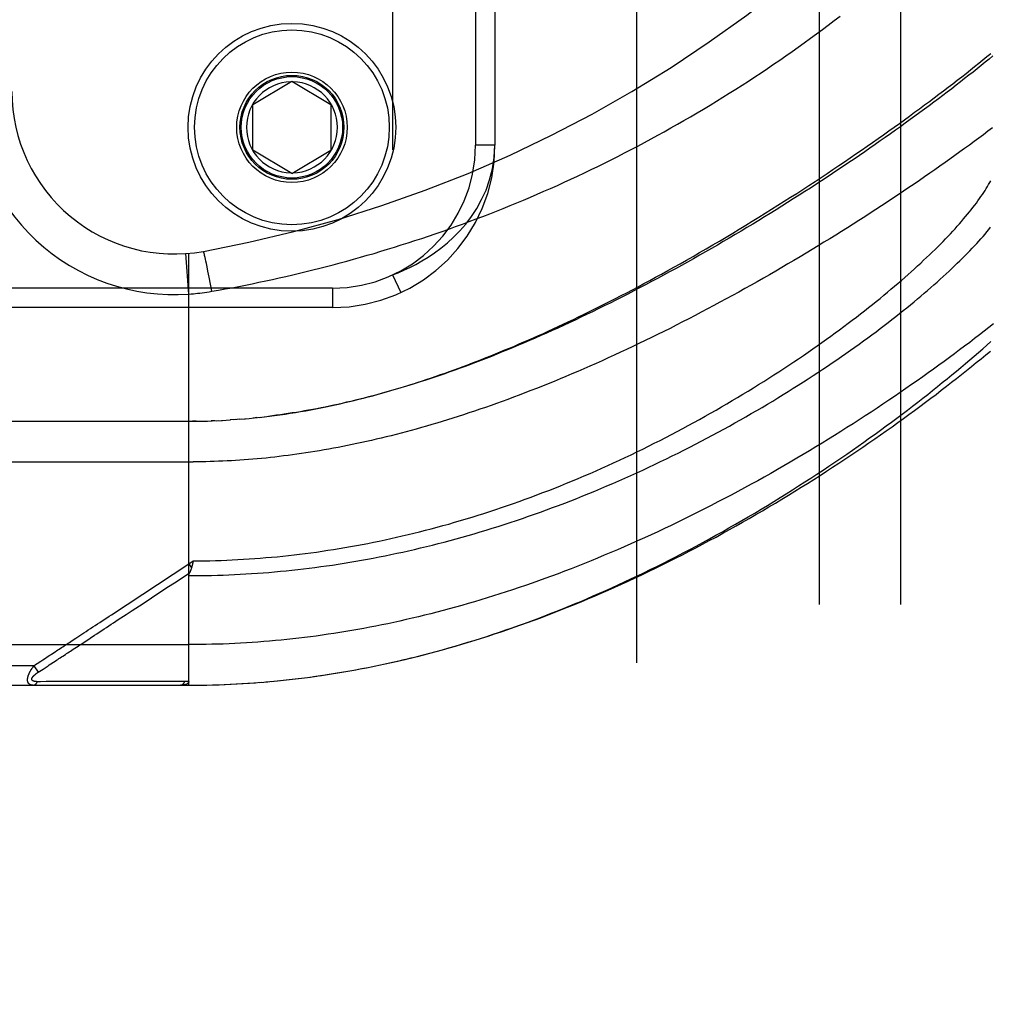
# Model space of a CAD drawing. Header units: inches. Extents: x 0 to 227, y 0 to 147.
# Tile 141 of 256: x 41.64 to 43.13, y 94.9 to 96.42. Entities that reach past the tile are written whole.
import ezdxf

# ---------------------------------------------------------------- set-up
doc = ezdxf.new("R2010")
doc.units = ezdxf.units.IN
doc.header["$LTSCALE"] = 12.466667
doc.header["$MEASUREMENT"] = 0
doc.linetypes.add('HIDDEN', pattern=[0.2, 0.1, -0.1])
for name, color, linetype in [('DEFAULT_2', 8, 'HIDDEN'), ('LEFTHAND_DOOR_ASSEMBLY', 7, 'CONTINUOUS'), ('SUBPANEL', 7, 'CONTINUOUS')]:
    doc.layers.add(name, color=color, linetype=linetype)

msp = doc.modelspace()

# ---------------------------------------------------------------- linework, layer by layer
at = {"layer": 'DEFAULT_2', "color": 8, "linetype": 'HIDDEN'}
msp.add_line((42.5892, 43.0654), (42.5892, 100.1694), dxfattribs=at)
at = {"layer": 'LEFTHAND_DOOR_ASSEMBLY', "color": 8, "linetype": 'HIDDEN'}
for p, q in [((42.2132, 97.462), (42.2132, 96.0228)), ((42.3407, 97.2624), (42.3407, 96.2224)), ((42.3707, 97.2624), (42.3707, 96.2224)), ((41.9982, 96.2849), (42.0582, 96.3209)), ((42.0582, 96.3209), (42.1182, 96.2849)), ((41.9982, 96.2149), (41.9982, 96.2849)), ((42.1182, 96.2849), (42.1182, 96.2149)), ((42.0582, 96.1788), (41.9982, 96.2149)), ((42.0582, 96.1788), (42.1182, 96.2149)), ((42.3707, 96.2224), (42.3407, 96.2224)), ((41.8994, 95.9932), (41.895, 96.0555)), ((41.8994, 95.3911), (41.8994, 96.0559)), ((41.9232, 96.0554), (41.923, 96.0561)), ((41.9234, 96.0546), (41.9232, 96.0554)), ((41.9236, 96.0537), (41.9234, 96.0546)), ((41.9238, 96.0527), (41.9236, 96.0537)), ((41.9242, 96.0512), (41.9238, 96.0527)), ((41.9246, 96.0494), (41.9242, 96.0512)), ((41.9251, 96.0469), (41.9246, 96.0494)), ((41.9257, 96.0441), (41.9251, 96.0469)), ((41.9265, 96.0402), (41.9257, 96.0441)), ((41.9276, 96.0351), (41.9265, 96.0402)), ((41.9289, 96.0286), (41.9276, 96.0351)), ((41.9307, 96.0195), (41.9289, 96.0286)), ((41.9327, 96.0087), (41.9307, 96.0195)), ((42.2132, 96.0228), (42.2258, 95.9956)), ((42.1207, 96.0024), (40.9644, 96.0024)), ((41.9348, 95.9975), (41.9327, 96.0087)), ((42.1207, 96.0024), (42.1207, 95.9724)), ((42.1207, 95.9724), (40.9944, 95.9724)), ((41.9779, 95.8005), (41.9689, 95.7999)), ((41.9806, 95.8008), (41.9747, 95.8003)), ((41.9779, 95.8005), (41.9865, 95.8013)), ((42.0042, 95.803), (41.9983, 95.8024)), ((42.0077, 95.8034), (42.0162, 95.8043)), ((41.0257, 95.7974), (41.8994, 95.7974)), ((41.911, 95.7975), (41.9052, 95.7974)), ((41.9137, 95.7975), (41.9225, 95.7977)), ((41.9209, 95.7976), (41.9283, 95.7978)), ((41.9398, 95.7982), (41.934, 95.798)), ((41.9426, 95.7983), (41.9514, 95.7988)), ((41.9497, 95.7987), (41.9572, 95.7991)), ((41.9568, 95.7991), (41.9638, 95.7995)), ((41.9708, 95.8), (41.963, 95.7995)), ((40.9957, 95.7349), (41.906, 95.7349)), ((41.7804, 95.4996), (41.8994, 95.5779)), ((41.8994, 95.5779), (41.9062, 95.5824)), ((41.8994, 95.5779), (41.9036, 95.5717)), ((41.9053, 95.5781), (41.905, 95.5769)), ((41.9055, 95.5794), (41.9053, 95.5781)), ((41.9062, 95.5824), (41.9055, 95.5794)), ((40.9957, 95.4536), (41.8994, 95.4536)), ((41.7347, 95.4551), (41.7475, 95.4635)), ((41.6611, 95.4211), (41.6637, 95.4228)), ((41.6637, 95.4228), (41.6661, 95.4244)), ((41.6661, 95.4244), (41.6685, 95.426)), ((41.6831, 95.4212), (41.6847, 95.4223)), ((41.6847, 95.4223), (41.6939, 95.4283)), ((41.6611, 95.4211), (40.9957, 95.4211)), ((41.6611, 95.4211), (41.6677, 95.4111)), ((41.6677, 95.4111), (41.6752, 95.416)), ((41.6752, 95.416), (41.6831, 95.4212)), ((42.0915, 95.4045), (42.1059, 95.4065)), ((42.1007, 95.4058), (42.1154, 95.408)), ((41.671, 95.3966), (41.6666, 95.3966)), ((41.6799, 95.3967), (41.671, 95.3966)), ((41.7117, 95.3967), (41.6799, 95.3967)), ((41.7168, 95.3967), (41.7117, 95.3967)), ((41.8808, 95.3968), (41.8694, 95.3968)), ((41.8934, 95.3968), (41.8808, 95.3968)), ((41.9176, 95.3913), (41.9274, 95.3914)), ((41.9267, 95.3914), (41.9367, 95.3916)), ((41.9358, 95.3916), (41.946, 95.3919)), ((41.9449, 95.3919), (41.9554, 95.3923)), ((41.954, 95.3922), (41.9647, 95.3927)), ((41.9631, 95.3926), (41.974, 95.3932)), ((41.9722, 95.3931), (41.9834, 95.3937)), ((41.9813, 95.3936), (41.9928, 95.3943)), ((41.9905, 95.3941), (42.0021, 95.395)), ((41.9996, 95.3948), (42.0115, 95.3957)), ((42.0087, 95.3955), (42.0209, 95.3965)), ((42.0179, 95.3962), (42.0303, 95.3973)), ((42.027, 95.397), (42.0397, 95.3982)), ((42.0362, 95.3979), (42.0491, 95.3992)), ((42.0454, 95.3988), (42.0585, 95.4003)), ((42.0546, 95.3998), (42.068, 95.4014)), ((42.0638, 95.4009), (42.0774, 95.4026)), ((42.073, 95.402), (42.0869, 95.4038)), ((42.0822, 95.4032), (42.0964, 95.4051)), ((41.0257, 95.3911), (41.8994, 95.3911)), ((41.8994, 95.3911), (41.9087, 95.3912)), ((41.9085, 95.3912), (41.918, 95.3913))]:
    msp.add_line(p, q, dxfattribs=at)
for points in [[(41.9348, 95.9975), (41.9452, 95.9993), (41.9556, 96.0012), (41.966, 96.0031), (41.9763, 96.0051), (41.9867, 96.0071), (41.997, 96.0092), (42.0074, 96.0114), (42.0178, 96.0136), (42.0282, 96.0158), (42.0386, 96.0181), (42.049, 96.0205), (42.0594, 96.0229), (42.0698, 96.0253), (42.0802, 96.0278), (42.0906, 96.0304), (42.101, 96.033), (42.1115, 96.0357), (42.1219, 96.0384), (42.1323, 96.0412), (42.1428, 96.044), (42.1532, 96.0469), (42.1637, 96.0499), (42.1741, 96.0529), (42.1846, 96.0559), (42.195, 96.0591), (42.2055, 96.0622), (42.216, 96.0655), (42.2264, 96.0688), (42.2369, 96.0721), (42.2474, 96.0755), (42.2579, 96.079), (42.2683, 96.0825), (42.2788, 96.0861), (42.2893, 96.0897), (42.2998, 96.0934), (42.3102, 96.0972), (42.3207, 96.101), (42.3312, 96.1049), (42.3416, 96.1088), (42.3521, 96.1128), (42.3626, 96.1168), (42.373, 96.121), (42.3835, 96.1251), (42.3939, 96.1294), (42.4043, 96.1336), (42.4148, 96.138), (42.4252, 96.1424), (42.4356, 96.1469), (42.446, 96.1514), (42.4564, 96.156), (42.4668, 96.1606), (42.4772, 96.1653), (42.4876, 96.1701), (42.4979, 96.1749), (42.5083, 96.1798), (42.5186, 96.1848), (42.5289, 96.1898), (42.5393, 96.1949), (42.5496, 96.2), (42.5598, 96.2052), (42.5701, 96.2105), (42.5804, 96.2158), (42.5906, 96.2211), (42.6008, 96.2266), (42.611, 96.2321), (42.6212, 96.2376), (42.6313, 96.2432), (42.6414, 96.2489), (42.6515, 96.2546), (42.6616, 96.2604), (42.6717, 96.2662), (42.6817, 96.2721), (42.6917, 96.278), (42.7017, 96.2841), (42.7116, 96.2901), (42.7215, 96.2962), (42.7314, 96.3024), (42.7412, 96.3086), (42.751, 96.3149), (42.7608, 96.3212), (42.7705, 96.3276), (42.7802, 96.334), (42.7899, 96.3404), (42.7995, 96.3469), (42.809, 96.3535), (42.8185, 96.3601), (42.828, 96.3667), (42.8374, 96.3734), (42.8468, 96.3801), (42.8561, 96.3869), (42.8654, 96.3937), (42.8746, 96.4005), (42.8837, 96.4074), (42.8928, 96.4143), (42.9018, 96.4212)], [(42.0156, 95.8043), (42.0236, 95.8052), (42.0316, 95.8063), (42.0396, 95.8074), (42.0477, 95.8085), (42.0557, 95.8097), (42.0636, 95.811), (42.0716, 95.8123), (42.0794, 95.8137), (42.0872, 95.8151), (42.095, 95.8166), (42.1026, 95.8181), (42.1102, 95.8196), (42.1176, 95.8212), (42.125, 95.8228), (42.1323, 95.8244), (42.1396, 95.8261), (42.1468, 95.8278), (42.154, 95.8295), (42.1612, 95.8313), (42.1683, 95.8331), (42.1754, 95.835), (42.1825, 95.8368), (42.1896, 95.8388), (42.1966, 95.8407), (42.2036, 95.8427), (42.2106, 95.8447), (42.2176, 95.8468), (42.2246, 95.8489), (42.2315, 95.851), (42.2385, 95.8531), (42.2454, 95.8553), (42.2524, 95.8576), (42.2593, 95.8598), (42.2662, 95.8621), (42.2731, 95.8644), (42.2801, 95.8668), (42.287, 95.8692), (42.294, 95.8717), (42.3009, 95.8741), (42.3079, 95.8767), (42.3149, 95.8792), (42.3219, 95.8818), (42.329, 95.8845), (42.336, 95.8872), (42.3431, 95.8899), (42.3502, 95.8927), (42.3573, 95.8955), (42.3644, 95.8983), (42.3716, 95.9012), (42.3788, 95.9042), (42.3861, 95.9072), (42.3933, 95.9102), (42.4006, 95.9133), (42.408, 95.9164), (42.4153, 95.9196), (42.4227, 95.9228), (42.4302, 95.9261), (42.4376, 95.9294), (42.4452, 95.9328), (42.4527, 95.9363), (42.4604, 95.9398), (42.468, 95.9433), (42.4758, 95.9469), (42.4836, 95.9506), (42.4914, 95.9543), (42.4993, 95.9581), (42.5072, 95.962), (42.5152, 95.9659), (42.5233, 95.9699), (42.5314, 95.9739), (42.5396, 95.978), (42.548, 95.9822), (42.5564, 95.9866), (42.5649, 95.9909), (42.5735, 95.9954), (42.5822, 96), (42.591, 96.0046), (42.5998, 96.0093), (42.6088, 96.0142), (42.6179, 96.0191), (42.6272, 96.0241), (42.6366, 96.0293), (42.6461, 96.0346), (42.6558, 96.04), (42.6656, 96.0456), (42.6755, 96.0512), (42.6856, 96.057), (42.6957, 96.0629), (42.7059, 96.0688), (42.7161, 96.0748), (42.7264, 96.0809), (42.7366, 96.087), (42.7467, 96.0931), (42.7568, 96.0992), (42.7668, 96.1053), (42.7768, 96.1115), (42.7867, 96.1176), (42.7965, 96.1237), (42.8063, 96.1299), (42.816, 96.136), (42.8256, 96.1422), (42.8352, 96.1483), (42.8446, 96.1544), (42.854, 96.1605), (42.8634, 96.1666), (42.8726, 96.1727), (42.8818, 96.1788), (42.8908, 96.1849), (42.8998, 96.1909), (42.9088, 96.197), (42.9176, 96.203), (42.9263, 96.2089), (42.935, 96.2149), (42.9436, 96.2208), (42.952, 96.2268), (42.9604, 96.2326), (42.9687, 96.2385), (42.9769, 96.2443), (42.9851, 96.2501), (42.9931, 96.2559), (43.001, 96.2616), (43.0089, 96.2673), (43.0166, 96.273), (43.0243, 96.2786), (43.0319, 96.2843), (43.0393, 96.2898), (43.0467, 96.2953), (43.054, 96.3008), (43.0612, 96.3063), (43.0683, 96.3117), (43.0753, 96.3171), (43.0822, 96.3224), (43.089, 96.3277), (43.0957, 96.333), (43.1024, 96.3382), (43.1089, 96.3434), (43.1153, 96.3485), (43.1217, 96.3536), (43.1279, 96.3587), (43.134, 96.3637)], [(43.1372, 96.3598), (43.1312, 96.3549), (43.1252, 96.35), (43.119, 96.3451), (43.1128, 96.3401), (43.1065, 96.335), (43.1001, 96.33), (43.0936, 96.3249), (43.0871, 96.3198), (43.0804, 96.3146), (43.0737, 96.3094), (43.0669, 96.3042), (43.06, 96.299), (43.0531, 96.2937), (43.046, 96.2885), (43.0389, 96.2832), (43.0317, 96.2778), (43.0245, 96.2725), (43.0171, 96.2671), (43.0097, 96.2617), (43.0022, 96.2563), (42.9946, 96.2508), (42.987, 96.2453), (42.9793, 96.2399), (42.9715, 96.2344), (42.9637, 96.2289), (42.9558, 96.2233), (42.9478, 96.2178), (42.9398, 96.2123), (42.9317, 96.2067), (42.9235, 96.2011), (42.9153, 96.1956), (42.907, 96.19), (42.8986, 96.1844), (42.8902, 96.1788), (42.8818, 96.1732), (42.8733, 96.1676), (42.8647, 96.162), (42.8561, 96.1565), (42.8474, 96.1509), (42.8387, 96.1453), (42.8299, 96.1397), (42.8211, 96.1342), (42.8123, 96.1286), (42.8034, 96.1231), (42.7945, 96.1175), (42.7856, 96.112), (42.7766, 96.1065), (42.7676, 96.1011), (42.7585, 96.0956), (42.7495, 96.0902), (42.7404, 96.0848), (42.7313, 96.0794), (42.7221, 96.074), (42.713, 96.0687), (42.7038, 96.0634), (42.6946, 96.0581), (42.6854, 96.0529), (42.6762, 96.0477), (42.667, 96.0425), (42.6578, 96.0374), (42.6486, 96.0323), (42.6394, 96.0273), (42.6302, 96.0223), (42.621, 96.0173), (42.6118, 96.0124), (42.6026, 96.0076), (42.5934, 96.0028), (42.5842, 95.998), (42.5751, 95.9933), (42.566, 95.9886), (42.5569, 95.984), (42.5478, 95.9794), (42.5387, 95.9749), (42.5297, 95.9705), (42.5207, 95.9661), (42.5117, 95.9618), (42.5028, 95.9575), (42.4939, 95.9533), (42.485, 95.9491), (42.4762, 95.945), (42.4674, 95.941), (42.4586, 95.937), (42.4499, 95.9331), (42.4412, 95.9293), (42.4326, 95.9255), (42.424, 95.9218), (42.4155, 95.9181), (42.407, 95.9145), (42.3985, 95.911), (42.3901, 95.9075), (42.3818, 95.9041), (42.3735, 95.9007), (42.3652, 95.8974), (42.357, 95.8942), (42.3489, 95.8911), (42.3408, 95.888), (42.3328, 95.8849), (42.3248, 95.882), (42.3169, 95.8791), (42.309, 95.8762), (42.3012, 95.8734), (42.2934, 95.8707), (42.2857, 95.868), (42.278, 95.8654), (42.2704, 95.8629), (42.2629, 95.8604), (42.2554, 95.858), (42.2479, 95.8556), (42.2405, 95.8533), (42.2332, 95.851), (42.2259, 95.8488), (42.2187, 95.8467), (42.2115, 95.8446), (42.2043, 95.8426), (42.1973, 95.8406), (42.1902, 95.8386), (42.1832, 95.8368), (42.1763, 95.8349), (42.1694, 95.8332), (42.1626, 95.8314), (42.1558, 95.8298), (42.149, 95.8281), (42.1423, 95.8266), (42.1356, 95.825), (42.129, 95.8235), (42.1225, 95.8221), (42.1159, 95.8207), (42.1094, 95.8194), (42.103, 95.8181), (42.0966, 95.8168), (42.0902, 95.8156), (42.0838, 95.8144), (42.0775, 95.8133), (42.0713, 95.8122), (42.065, 95.8112), (42.0588, 95.8102), (42.0526, 95.8092), (42.0465, 95.8083)], [(43.1363, 96.2491), (43.1294, 96.2439), (43.1224, 96.2386), (43.1153, 96.2333), (43.1081, 96.228), (43.1009, 96.2227), (43.0935, 96.2173), (43.0861, 96.212), (43.0786, 96.2066), (43.071, 96.2011), (43.0634, 96.1957), (43.0556, 96.1902), (43.0478, 96.1847), (43.0399, 96.1792), (43.032, 96.1737), (43.0239, 96.1682), (43.0158, 96.1626), (43.0076, 96.1571), (42.9993, 96.1515), (42.991, 96.1459), (42.9826, 96.1403), (42.9742, 96.1347), (42.9656, 96.1291), (42.957, 96.1234), (42.9484, 96.1178), (42.9397, 96.1122), (42.9309, 96.1066), (42.9221, 96.1009), (42.9132, 96.0953), (42.9042, 96.0897), (42.8952, 96.0841), (42.8862, 96.0785), (42.8771, 96.0729), (42.8679, 96.0673), (42.8587, 96.0617), (42.8495, 96.0561), (42.8403, 96.0506), (42.8309, 96.0451), (42.8216, 96.0396), (42.8122, 96.0341), (42.8028, 96.0286), (42.7934, 96.0231), (42.7839, 96.0177), (42.7744, 96.0123), (42.7649, 96.007), (42.7553, 96.0016), (42.7458, 95.9963), (42.7362, 95.991), (42.7266, 95.9858), (42.717, 95.9806), (42.7074, 95.9754), (42.6978, 95.9703), (42.6882, 95.9652), (42.6786, 95.9602), (42.6689, 95.9552), (42.6593, 95.9503), (42.6497, 95.9454), (42.6401, 95.9405), (42.6305, 95.9357), (42.6209, 95.931), (42.6114, 95.9263), (42.6018, 95.9216), (42.5923, 95.917), (42.5828, 95.9125), (42.5733, 95.908), (42.5638, 95.9036), (42.5544, 95.8992), (42.5449, 95.8949), (42.5356, 95.8907), (42.5262, 95.8865), (42.5169, 95.8824), (42.5076, 95.8783), (42.4983, 95.8743), (42.4891, 95.8704), (42.4799, 95.8665), (42.4708, 95.8627), (42.4617, 95.8589), (42.4527, 95.8552), (42.4436, 95.8516), (42.4347, 95.8481), (42.4258, 95.8446), (42.4169, 95.8411), (42.408, 95.8377), (42.3993, 95.8344), (42.3905, 95.8312), (42.3818, 95.828), (42.3732, 95.8249), (42.3646, 95.8218), (42.3561, 95.8188), (42.3476, 95.8159), (42.3391, 95.8131), (42.3307, 95.8102), (42.3224, 95.8075), (42.3141, 95.8048), (42.3058, 95.8022), (42.2977, 95.7996), (42.2895, 95.7971), (42.2814, 95.7947), (42.2734, 95.7923), (42.2654, 95.7899), (42.2574, 95.7877), (42.2495, 95.7854), (42.2417, 95.7833), (42.2339, 95.7812), (42.2261, 95.7791), (42.2184, 95.7771), (42.2107, 95.7752), (42.2031, 95.7733), (42.1955, 95.7715), (42.188, 95.7697), (42.1805, 95.7679), (42.1731, 95.7662), (42.1657, 95.7646), (42.1583, 95.763), (42.151, 95.7615), (42.1437, 95.76), (42.1364, 95.7586), (42.1292, 95.7572), (42.1221, 95.7558), (42.1149, 95.7545), (42.1078, 95.7533), (42.1008, 95.7521), (42.0937, 95.7509), (42.0867, 95.7498), (42.0798, 95.7487), (42.0728, 95.7477), (42.0659, 95.7467), (42.059, 95.7457), (42.0522, 95.7448)], [(42.2132, 96.0228), (42.2217, 96.0261), (42.2305, 96.0299), (42.2395, 96.0341), (42.2488, 96.0389), (42.2583, 96.0442), (42.268, 96.0502), (42.2778, 96.0568), (42.2876, 96.0641), (42.2974, 96.0721), (42.3071, 96.0809), (42.3165, 96.0906), (42.3257, 96.1011), (42.3344, 96.1126), (42.3427, 96.1251), (42.3502, 96.1386), (42.3569, 96.1532), (42.3625, 96.1689), (42.3669, 96.1858), (42.3697, 96.2036), (42.3707, 96.2224)], [(41.9062, 95.5824), (41.9148, 95.5825), (41.9234, 95.5826), (41.932, 95.5828), (41.9406, 95.583), (41.9492, 95.5833), (41.9578, 95.5836), (41.9664, 95.584), (41.975, 95.5845), (41.9836, 95.585), (41.9922, 95.5855), (42.0009, 95.5861), (42.0095, 95.5867), (42.0181, 95.5875), (42.0268, 95.5882), (42.0354, 95.589), (42.0441, 95.5899), (42.0527, 95.5908), (42.0614, 95.5918), (42.0701, 95.5928), (42.0787, 95.5939), (42.0874, 95.595), (42.0961, 95.5962), (42.1049, 95.5975), (42.1136, 95.5988), (42.1223, 95.6001), (42.1311, 95.6016), (42.1398, 95.603), (42.1486, 95.6045), (42.1574, 95.6061), (42.1662, 95.6078), (42.175, 95.6095), (42.1838, 95.6112), (42.1926, 95.613), (42.2015, 95.6149), (42.2103, 95.6168), (42.2192, 95.6188), (42.2281, 95.6209), (42.237, 95.623), (42.2459, 95.6251), (42.2548, 95.6273), (42.2637, 95.6296), (42.2727, 95.6319), (42.2816, 95.6343), (42.2906, 95.6368), (42.2996, 95.6393), (42.3086, 95.6419), (42.3176, 95.6445), (42.3266, 95.6472), (42.3356, 95.65), (42.3446, 95.6528), (42.3537, 95.6556), (42.3627, 95.6586), (42.3718, 95.6616), (42.3808, 95.6646), (42.3899, 95.6677), (42.399, 95.6709), (42.4081, 95.6741), (42.4172, 95.6774), (42.4263, 95.6807), (42.4353, 95.6841), (42.4444, 95.6876), (42.4535, 95.6911), (42.4626, 95.6947), (42.4717, 95.6983), (42.4808, 95.702), (42.4899, 95.7057), (42.499, 95.7095), (42.5081, 95.7134), (42.5171, 95.7173), (42.5262, 95.7212), (42.5352, 95.7253), (42.5443, 95.7293), (42.5533, 95.7334), (42.5623, 95.7376), (42.5713, 95.7418), (42.5802, 95.746), (42.5892, 95.7503), (42.5981, 95.7547), (42.607, 95.7591), (42.6158, 95.7635), (42.6247, 95.768), (42.6335, 95.7725), (42.6422, 95.777), (42.651, 95.7816), (42.6597, 95.7863), (42.6683, 95.7909), (42.6769, 95.7956), (42.6855, 95.8003), (42.6941, 95.8051), (42.7025, 95.8099), (42.711, 95.8147), (42.7194, 95.8195), (42.7277, 95.8243), (42.736, 95.8292), (42.7442, 95.8341), (42.7524, 95.839), (42.7605, 95.8439), (42.7685, 95.8489), (42.7765, 95.8538), (42.7844, 95.8588), (42.7923, 95.8638), (42.8001, 95.8688), (42.8078, 95.8738), (42.8154, 95.8787), (42.823, 95.8837), (42.8305, 95.8887), (42.8379, 95.8937), (42.8453, 95.8987), (42.8525, 95.9037), (42.8597, 95.9087), (42.8668, 95.9137), (42.8739, 95.9187), (42.8808, 95.9236), (42.8877, 95.9286), (42.8945, 95.9335), (42.9012, 95.9384), (42.9078, 95.9433), (42.9143, 95.9482), (42.9207, 95.9531), (42.9271, 95.9579), (42.9334, 95.9628), (42.9395, 95.9676), (42.9456, 95.9724), (42.9516, 95.9771), (42.9575, 95.9819), (42.9633, 95.9866), (42.969, 95.9913), (42.9747, 95.996), (42.9802, 96.0006), (42.9857, 96.0052), (42.991, 96.0098), (42.9963, 96.0143), (43.0015, 96.0188), (43.0065, 96.0233), (43.0115, 96.0277), (43.0164, 96.0321), (43.0212, 96.0365), (43.0259, 96.0409), (43.0305, 96.0452), (43.0351, 96.0494), (43.0395, 96.0537), (43.0438, 96.0579), (43.0481, 96.062), (43.0522, 96.0661), (43.0563, 96.0702), (43.0603, 96.0743), (43.0642, 96.0783), (43.068, 96.0822), (43.0717, 96.0862), (43.0753, 96.09), (43.0788, 96.0939), (43.0822, 96.0977), (43.0855, 96.1014), (43.0888, 96.1052), (43.092, 96.1088), (43.095, 96.1125), (43.098, 96.1161), (43.1009, 96.1196), (43.1037, 96.1231), (43.1064, 96.1266), (43.109, 96.13), (43.1116, 96.1334), (43.114, 96.1368), (43.1164, 96.1401), (43.1187, 96.1433), (43.1209, 96.1465), (43.123, 96.1497), (43.125, 96.1528), (43.1269, 96.1559), (43.1288, 96.159), (43.1305, 96.162), (43.1322, 96.1649), (43.1338, 96.1678)], [(41.8994, 95.5598), (41.9082, 95.5598), (41.917, 95.5599), (41.9258, 95.56), (41.9346, 95.5602), (41.9434, 95.5605), (41.9522, 95.5607), (41.961, 95.5611), (41.9698, 95.5615), (41.9786, 95.5619), (41.9874, 95.5624), (41.9962, 95.563), (42.0051, 95.5636), (42.0139, 95.5642), (42.0227, 95.5649), (42.0316, 95.5657), (42.0404, 95.5665), (42.0493, 95.5674), (42.0582, 95.5683), (42.0671, 95.5693), (42.0759, 95.5703), (42.0848, 95.5714), (42.0937, 95.5725), (42.1027, 95.5737), (42.1116, 95.5749), (42.1205, 95.5762), (42.1295, 95.5776), (42.1384, 95.579), (42.1474, 95.5805), (42.1564, 95.582), (42.1654, 95.5836), (42.1744, 95.5852), (42.1834, 95.5869), (42.1924, 95.5886), (42.2015, 95.5905), (42.2105, 95.5923), (42.2196, 95.5942), (42.2287, 95.5962), (42.2378, 95.5982), (42.2469, 95.6003), (42.256, 95.6025), (42.2652, 95.6047), (42.2743, 95.6069), (42.2835, 95.6093), (42.2926, 95.6116), (42.3018, 95.6141), (42.311, 95.6166), (42.3202, 95.6191), (42.3295, 95.6218), (42.3387, 95.6244), (42.3479, 95.6272), (42.3572, 95.63), (42.3664, 95.6328), (42.3757, 95.6357), (42.385, 95.6387), (42.3943, 95.6417), (42.4036, 95.6448), (42.4129, 95.6479), (42.4222, 95.6512), (42.4315, 95.6544), (42.4408, 95.6577), (42.4501, 95.6611), (42.4594, 95.6645), (42.4687, 95.668), (42.478, 95.6716), (42.4874, 95.6752), (42.4967, 95.6788), (42.506, 95.6825), (42.5152, 95.6863), (42.5245, 95.6901), (42.5338, 95.694), (42.5431, 95.6979), (42.5523, 95.7019), (42.5615, 95.7059), (42.5707, 95.71), (42.5799, 95.7141), (42.5891, 95.7182), (42.5982, 95.7224), (42.6073, 95.7267), (42.6164, 95.731), (42.6255, 95.7353), (42.6345, 95.7397), (42.6436, 95.7441), (42.6525, 95.7486), (42.6615, 95.753), (42.6704, 95.7576), (42.6792, 95.7621), (42.688, 95.7667), (42.6968, 95.7713), (42.7055, 95.776), (42.7142, 95.7807), (42.7229, 95.7854), (42.7315, 95.7901), (42.74, 95.7948), (42.7485, 95.7996), (42.7569, 95.8044), (42.7652, 95.8092), (42.7735, 95.8141), (42.7818, 95.8189), (42.79, 95.8237), (42.7981, 95.8286), (42.8061, 95.8335), (42.8141, 95.8384), (42.822, 95.8433), (42.8298, 95.8482), (42.8376, 95.853), (42.8453, 95.8579), (42.8529, 95.8628), (42.8604, 95.8677), (42.8678, 95.8726), (42.8752, 95.8775), (42.8825, 95.8824), (42.8897, 95.8873), (42.8969, 95.8921), (42.9039, 95.897), (42.9109, 95.9018), (42.9177, 95.9067), (42.9245, 95.9115), (42.9312, 95.9163), (42.9378, 95.9211), (42.9444, 95.9258), (42.9508, 95.9306), (42.9572, 95.9353), (42.9634, 95.94), (42.9696, 95.9447), (42.9757, 95.9494), (42.9817, 95.954), (42.9876, 95.9586), (42.9934, 95.9632), (42.9991, 95.9678), (43.0047, 95.9723), (43.0103, 95.9768), (43.0157, 95.9813), (43.0211, 95.9858), (43.0263, 95.9902), (43.0315, 95.9946), (43.0366, 95.9989), (43.0415, 96.0032), (43.0464, 96.0075), (43.0512, 96.0118), (43.0559, 96.016), (43.0605, 96.0202), (43.0651, 96.0243), (43.0695, 96.0284), (43.0738, 96.0325), (43.0781, 96.0365), (43.0822, 96.0406), (43.0863, 96.0445), (43.0902, 96.0484), (43.0941, 96.0523), (43.0979, 96.0562), (43.1016, 96.06), (43.1052, 96.0638), (43.1087, 96.0675), (43.1121, 96.0712), (43.1155, 96.0749), (43.1187, 96.0785), (43.1219, 96.0821), (43.125, 96.0856), (43.1279, 96.0891), (43.1308, 96.0926), (43.1336, 96.096)], [(41.923, 96.0561), (41.9229, 96.0564), (41.9228, 96.0567), (41.9228, 96.057), (41.9227, 96.0573), (41.9226, 96.0575), (41.9225, 96.0578), (41.9225, 96.058), (41.9224, 96.0582), (41.9224, 96.0583), (41.9223, 96.0585), (41.9223, 96.0586), (41.9222, 96.0587), (41.9222, 96.0588), (41.9221, 96.0589), (41.9221, 96.0589), (41.9221, 96.0589), (41.922, 96.0589)], [(41.8994, 95.9932), (41.903, 95.9935), (41.9065, 95.9937), (41.9098, 95.9941), (41.9131, 95.9944), (41.9165, 95.9948), (41.9201, 95.9952), (41.9237, 95.9957), (41.9274, 95.9963), (41.931, 95.9968), (41.9348, 95.9975)], [(43.1382, 95.9476), (43.131, 95.9419), (43.1237, 95.9362), (43.1163, 95.9305), (43.1089, 95.9247), (43.1013, 95.9189), (43.0936, 95.9131), (43.0859, 95.9073), (43.078, 95.9014), (43.0701, 95.8955), (43.062, 95.8896), (43.0539, 95.8837), (43.0457, 95.8777), (43.0374, 95.8718), (43.029, 95.8658), (43.0205, 95.8598), (43.0119, 95.8538), (43.0033, 95.8478), (42.9945, 95.8418), (42.9857, 95.8358), (42.9768, 95.8298), (42.9679, 95.8237), (42.9588, 95.8177), (42.9497, 95.8117), (42.9405, 95.8057), (42.9312, 95.7997), (42.9219, 95.7937), (42.9125, 95.7877), (42.903, 95.7817), (42.8935, 95.7757), (42.8839, 95.7698), (42.8743, 95.7639), (42.8646, 95.7579), (42.8548, 95.7521), (42.845, 95.7462), (42.8351, 95.7404), (42.8252, 95.7345), (42.8153, 95.7288), (42.8053, 95.723), (42.7953, 95.7173), (42.7852, 95.7116), (42.7751, 95.706), (42.765, 95.7004), (42.7548, 95.6949), (42.7446, 95.6894), (42.7344, 95.6839), (42.7242, 95.6785), (42.7139, 95.6732), (42.7037, 95.6678), (42.6934, 95.6626), (42.6831, 95.6574), (42.6728, 95.6523), (42.6625, 95.6472), (42.6522, 95.6421), (42.6418, 95.6372), (42.6315, 95.6323), (42.6212, 95.6274), (42.6109, 95.6227), (42.6006, 95.6179), (42.5903, 95.6133), (42.58, 95.6087), (42.5697, 95.6042), (42.5595, 95.5997), (42.5492, 95.5954), (42.539, 95.5911), (42.5287, 95.5868), (42.5185, 95.5826), (42.5084, 95.5785), (42.4982, 95.5745), (42.4881, 95.5705), (42.4779, 95.5666), (42.4678, 95.5628), (42.4578, 95.5591), (42.4477, 95.5554), (42.4377, 95.5518), (42.4277, 95.5482), (42.4177, 95.5448), (42.4078, 95.5414), (42.3979, 95.5381), (42.388, 95.5348), (42.3782, 95.5316), (42.3684, 95.5285), (42.3586, 95.5255), (42.3488, 95.5225), (42.3391, 95.5196), (42.3294, 95.5167), (42.3197, 95.514), (42.31, 95.5113), (42.3004, 95.5086), (42.2908, 95.5061), (42.2813, 95.5036), (42.2718, 95.5011), (42.2623, 95.4988), (42.2528, 95.4965), (42.2433, 95.4942), (42.2339, 95.4921), (42.2245, 95.49), (42.2152, 95.4879), (42.2058, 95.4859), (42.1965, 95.484), (42.1872, 95.4822), (42.178, 95.4804), (42.1688, 95.4786), (42.1595, 95.477), (42.1504, 95.4753), (42.1412, 95.4738), (42.132, 95.4723), (42.1229, 95.4709), (42.1138, 95.4695), (42.1047, 95.4682), (42.0957, 95.4669), (42.0866, 95.4658), (42.0776, 95.4646), (42.0686, 95.4635), (42.0596, 95.4625), (42.0506, 95.4615), (42.0416, 95.4606), (42.0327, 95.4598), (42.0237, 95.459), (42.0148, 95.4583), (42.0059, 95.4576), (41.997, 95.4569), (41.9881, 95.4564), (41.9792, 95.4558), (41.9703, 95.4554), (41.9615, 95.455)], [(42.11, 95.4071), (42.1193, 95.4086), (42.1286, 95.4101), (42.1379, 95.4117), (42.1473, 95.4133), (42.1566, 95.415), (42.166, 95.4167), (42.1754, 95.4186), (42.1848, 95.4205), (42.1943, 95.4224), (42.2038, 95.4245), (42.2132, 95.4266), (42.2228, 95.4287), (42.2323, 95.431), (42.2418, 95.4333), (42.2514, 95.4356), (42.261, 95.4381), (42.2706, 95.4406), (42.2803, 95.4432), (42.2899, 95.4458), (42.2996, 95.4486), (42.3094, 95.4514), (42.3191, 95.4542), (42.3289, 95.4572), (42.3387, 95.4602), (42.3485, 95.4633), (42.3582, 95.4664), (42.368, 95.4696), (42.3777, 95.4729), (42.3874, 95.4762), (42.3971, 95.4795), (42.4067, 95.4829), (42.4164, 95.4864), (42.426, 95.4899), (42.4355, 95.4935), (42.4451, 95.4971), (42.4547, 95.5008), (42.4643, 95.5046), (42.4738, 95.5084), (42.4834, 95.5123), (42.493, 95.5162), (42.5026, 95.5202), (42.5122, 95.5243), (42.5218, 95.5285), (42.5314, 95.5327), (42.5411, 95.5369), (42.5508, 95.5413), (42.5605, 95.5457), (42.5702, 95.5502), (42.58, 95.5548), (42.5899, 95.5595), (42.5998, 95.5642), (42.6098, 95.5691), (42.6198, 95.574), (42.6299, 95.5791), (42.64, 95.5842), (42.6501, 95.5894), (42.6603, 95.5947), (42.6704, 95.6), (42.6805, 95.6054), (42.6906, 95.6108), (42.7007, 95.6164), (42.7108, 95.6219), (42.7208, 95.6275), (42.7308, 95.6332), (42.7408, 95.6389), (42.7507, 95.6446), (42.7606, 95.6504), (42.7704, 95.6562), (42.7803, 95.6621), (42.79, 95.668), (42.7998, 95.6739), (42.8094, 95.6799), (42.8191, 95.6859), (42.8286, 95.6919), (42.8381, 95.6979), (42.8476, 95.704), (42.857, 95.7101), (42.8663, 95.7162), (42.8756, 95.7223), (42.8848, 95.7285), (42.8939, 95.7346), (42.903, 95.7408), (42.912, 95.747), (42.9209, 95.7531), (42.9297, 95.7593), (42.9384, 95.7655), (42.9471, 95.7717), (42.9557, 95.7778), (42.9642, 95.784), (42.9726, 95.7902), (42.981, 95.7963), (42.9892, 95.8024), (42.9974, 95.8086), (43.0054, 95.8147), (43.0134, 95.8208), (43.0213, 95.8268), (43.0291, 95.8329), (43.0367, 95.8389), (43.0443, 95.8449), (43.0518, 95.8509), (43.0592, 95.8569), (43.0665, 95.8628), (43.0738, 95.8687), (43.0809, 95.8746), (43.0879, 95.8804), (43.0948, 95.8862), (43.1016, 95.892), (43.1083, 95.8977), (43.1149, 95.9034), (43.1214, 95.909), (43.1278, 95.9147), (43.1341, 95.9203)], [(42.1154, 95.408), (42.1249, 95.4095), (42.1345, 95.411), (42.1441, 95.4127), (42.1537, 95.4144), (42.1633, 95.4162), (42.1729, 95.418), (42.1825, 95.42), (42.1922, 95.4219), (42.2019, 95.424), (42.2116, 95.4261), (42.2213, 95.4283), (42.2311, 95.4306), (42.2409, 95.4329), (42.2507, 95.4353), (42.2605, 95.4378), (42.2703, 95.4404), (42.2802, 95.443), (42.2901, 95.4457), (42.3, 95.4485), (42.31, 95.4513), (42.3199, 95.4543), (42.3299, 95.4573), (42.34, 95.4603), (42.35, 95.4635), (42.3601, 95.4667), (42.3701, 95.47), (42.3803, 95.4733), (42.3904, 95.4768), (42.4005, 95.4803), (42.4107, 95.4839), (42.4209, 95.4876), (42.4311, 95.4913), (42.4414, 95.4951), (42.4516, 95.499), (42.4619, 95.503), (42.4722, 95.507), (42.4825, 95.5111), (42.4929, 95.5153), (42.5032, 95.5196), (42.5136, 95.5239), (42.5239, 95.5284), (42.5343, 95.5328), (42.5447, 95.5374), (42.5551, 95.542), (42.5655, 95.5467), (42.5759, 95.5515), (42.5864, 95.5563), (42.5968, 95.5612), (42.6072, 95.5662), (42.6176, 95.5713), (42.628, 95.5764), (42.6384, 95.5815), (42.6488, 95.5868), (42.6592, 95.592), (42.6696, 95.5974), (42.68, 95.6028), (42.6903, 95.6083), (42.7006, 95.6138), (42.7109, 95.6193), (42.7212, 95.625), (42.7315, 95.6306), (42.7417, 95.6364), (42.7519, 95.6421), (42.7621, 95.6479), (42.7722, 95.6538), (42.7823, 95.6597), (42.7923, 95.6656), (42.8024, 95.6716), (42.8123, 95.6776), (42.8223, 95.6836), (42.8321, 95.6897), (42.842, 95.6958), (42.8517, 95.7019), (42.8614, 95.708), (42.8711, 95.7142), (42.8807, 95.7204), (42.8902, 95.7266), (42.8997, 95.7328), (42.9091, 95.739), (42.9185, 95.7453), (42.9278, 95.7515), (42.937, 95.7578), (42.9461, 95.764), (42.9552, 95.7703), (42.9641, 95.7766), (42.973, 95.7828), (42.9819, 95.7891), (42.9906, 95.7954), (42.9993, 95.8016), (43.0078, 95.8079), (43.0163, 95.8141), (43.0248, 95.8203), (43.0331, 95.8266), (43.0413, 95.8328), (43.0495, 95.8389), (43.0575, 95.8451), (43.0655, 95.8513), (43.0734, 95.8574), (43.0812, 95.8635), (43.0889, 95.8696), (43.0965, 95.8757), (43.1041, 95.8817), (43.1115, 95.8877), (43.1188, 95.8937), (43.1261, 95.8997), (43.1332, 95.9056)], [(41.9851, 95.8011), (41.9924, 95.8018), (41.9999, 95.8025), (42.0102, 95.8036)], [(42.0465, 95.8083), (42.0404, 95.8074), (42.0343, 95.8066), (42.0282, 95.8058), (42.0222, 95.805)], [(41.8994, 95.7974), (41.9066, 95.7974), (41.9167, 95.7975)], [(41.9282, 95.7978), (41.9354, 95.7981), (41.9456, 95.7985)], [(42.0522, 95.7448), (42.0453, 95.744), (42.0385, 95.7432), (42.0318, 95.7424), (42.025, 95.7416), (42.0183, 95.7409), (42.0115, 95.7403), (42.0049, 95.7397), (41.9982, 95.7391), (41.9915, 95.7385), (41.9849, 95.738), (41.9782, 95.7376), (41.9716, 95.7371), (41.965, 95.7367), (41.9584, 95.7364), (41.9519, 95.7361), (41.9453, 95.7358), (41.9387, 95.7356), (41.9322, 95.7354), (41.9256, 95.7352), (41.9191, 95.7351), (41.9125, 95.735), (41.906, 95.7349)], [(41.905, 95.5769), (41.9047, 95.5757), (41.9045, 95.5751), (41.9044, 95.5745), (41.9042, 95.574), (41.9041, 95.5734), (41.9039, 95.5728), (41.9037, 95.5722), (41.9036, 95.5717)], [(41.8643, 95.5403), (41.8814, 95.5515), (41.9007, 95.5642)], [(41.8994, 95.5598), (41.8995, 95.56), (41.8995, 95.5602), (41.8995, 95.5604), (41.8995, 95.5606), (41.8995, 95.5609), (41.8996, 95.5611), (41.8996, 95.5613), (41.8997, 95.5615), (41.8997, 95.5617), (41.8998, 95.5619), (41.8998, 95.5621), (41.8999, 95.5624), (41.9, 95.5626), (41.9001, 95.5628), (41.9001, 95.563), (41.9002, 95.5633), (41.9003, 95.5635), (41.9004, 95.5637), (41.9005, 95.5639), (41.9009, 95.5647)], [(41.9036, 95.5717), (41.9034, 95.5711), (41.9032, 95.5705), (41.903, 95.5699), (41.9028, 95.5694), (41.9026, 95.5688), (41.9024, 95.5683), (41.9022, 95.5677), (41.902, 95.5672), (41.9018, 95.5667), (41.9016, 95.5661), (41.9014, 95.5656), (41.9011, 95.5651), (41.9009, 95.5647)], [(41.829, 95.5171), (41.8419, 95.5256), (41.8643, 95.5403)], [(41.7475, 95.4635), (41.7544, 95.4681), (41.758, 95.4704), (41.7617, 95.4728), (41.7654, 95.4752), (41.769, 95.4777), (41.7727, 95.4801), (41.7764, 95.4825), (41.78, 95.4849), (41.7836, 95.4872), (41.7873, 95.4897), (41.791, 95.4921), (41.7949, 95.4947), (41.7989, 95.4973), (41.8032, 95.5001), (41.8077, 95.5031), (41.8125, 95.5062), (41.829, 95.5171)], [(41.7661, 95.4902), (41.7732, 95.4949), (41.7768, 95.4973), (41.7804, 95.4996)], [(41.718, 95.4586), (41.723, 95.4619), (41.7258, 95.4637), (41.7287, 95.4656), (41.7317, 95.4676), (41.7348, 95.4697), (41.738, 95.4718), (41.7413, 95.4739), (41.7447, 95.4762), (41.7482, 95.4784), (41.7517, 95.4808), (41.7553, 95.4831), (41.7589, 95.4855), (41.7625, 95.4878), (41.7661, 95.4902)], [(41.6999, 95.4467), (41.7038, 95.4493), (41.7057, 95.4505), (41.7076, 95.4518), (41.7096, 95.4531), (41.7116, 95.4544), (41.7136, 95.4557), (41.7158, 95.4571), (41.718, 95.4586)], [(41.7096, 95.4386), (41.7115, 95.4399), (41.7135, 95.4412), (41.7155, 95.4424), (41.7175, 95.4438), (41.7195, 95.4451), (41.7217, 95.4465), (41.7239, 95.448), (41.7264, 95.4496), (41.729, 95.4513), (41.7317, 95.4531), (41.7347, 95.4551)], [(41.9615, 95.455), (41.9526, 95.4546), (41.9437, 95.4543), (41.9349, 95.4541), (41.926, 95.4539), (41.9172, 95.4538), (41.9083, 95.4537), (41.8994, 95.4536)], [(41.681, 95.4343), (41.6847, 95.4367), (41.6866, 95.4379), (41.6884, 95.4391)], [(41.6884, 95.4391), (41.6922, 95.4416), (41.6941, 95.4429), (41.6961, 95.4442), (41.698, 95.4454), (41.6999, 95.4467)], [(41.6939, 95.4283), (41.6958, 95.4295), (41.6977, 95.4308), (41.6997, 95.4321), (41.7017, 95.4334), (41.7036, 95.4347), (41.7056, 95.436), (41.7096, 95.4386)], [(41.6685, 95.426), (41.6708, 95.4275), (41.672, 95.4283)], [(41.672, 95.4283), (41.6747, 95.4301), (41.6761, 95.431)], [(41.6761, 95.431), (41.6793, 95.4331), (41.681, 95.4343)], [(41.6599, 95.3911), (41.6595, 95.3911), (41.6591, 95.3912), (41.6587, 95.3912), (41.6583, 95.3912), (41.6579, 95.3913), (41.6576, 95.3914), (41.6572, 95.3914), (41.6569, 95.3915), (41.6566, 95.3916), (41.6563, 95.3917), (41.656, 95.3918), (41.6558, 95.3919), (41.6555, 95.392), (41.6553, 95.3921), (41.655, 95.3922), (41.6548, 95.3923), (41.6546, 95.3925), (41.6544, 95.3926), (41.6542, 95.3927), (41.654, 95.3929), (41.6538, 95.393), (41.6536, 95.3932), (41.6535, 95.3933), (41.6533, 95.3935), (41.6532, 95.3937), (41.653, 95.3938), (41.6529, 95.394), (41.6527, 95.3942), (41.6526, 95.3944), (41.6525, 95.3945), (41.6524, 95.3947), (41.6523, 95.3949), (41.6522, 95.3951), (41.6521, 95.3953), (41.652, 95.3955), (41.6519, 95.3957), (41.6518, 95.3959), (41.6517, 95.3961), (41.6517, 95.3963), (41.6516, 95.3965), (41.6516, 95.3968), (41.6515, 95.397), (41.6515, 95.3972), (41.6514, 95.3974), (41.6514, 95.3977), (41.6513, 95.3979), (41.6513, 95.3982), (41.6513, 95.3984), (41.6513, 95.3987), (41.6513, 95.3989), (41.6513, 95.3992), (41.6512, 95.3994), (41.6513, 95.3997), (41.6513, 95.4), (41.6513, 95.4003), (41.6513, 95.4005), (41.6513, 95.4008), (41.6514, 95.4011), (41.6514, 95.4014), (41.6514, 95.4017), (41.6515, 95.402), (41.6515, 95.4023), (41.6516, 95.4026), (41.6517, 95.4029), (41.6517, 95.4032), (41.6518, 95.4036), (41.6519, 95.4039), (41.652, 95.4042), (41.6521, 95.4046), (41.6522, 95.4049), (41.6523, 95.4053), (41.6524, 95.4056), (41.6525, 95.406), (41.6526, 95.4063), (41.6528, 95.4067), (41.6529, 95.4071), (41.6531, 95.4075), (41.6532, 95.4078), (41.6534, 95.4082), (41.6536, 95.4086), (41.6537, 95.409), (41.6539, 95.4095), (41.6541, 95.4099), (41.6543, 95.4103), (41.6545, 95.4107), (41.6548, 95.4112), (41.655, 95.4116), (41.6552, 95.4121), (41.6555, 95.4126), (41.6558, 95.4131), (41.656, 95.4135), (41.6563, 95.4141), (41.6566, 95.4146), (41.657, 95.4151), (41.6573, 95.4156), (41.6577, 95.4162), (41.658, 95.4168), (41.6584, 95.4173), (41.6588, 95.418), (41.6593, 95.4186), (41.6597, 95.4192), (41.6602, 95.4198), (41.6606, 95.4205), (41.6611, 95.4211)], [(41.6666, 95.3966), (41.6661, 95.3966), (41.6657, 95.3966), (41.6653, 95.3966), (41.6649, 95.3967), (41.6645, 95.3967), (41.6642, 95.3967), (41.6639, 95.3967), (41.6635, 95.3968), (41.6632, 95.3968), (41.6629, 95.3969), (41.6626, 95.3969), (41.6624, 95.3969), (41.6621, 95.397), (41.6619, 95.397), (41.6616, 95.3971), (41.6614, 95.3972), (41.6612, 95.3972), (41.661, 95.3973), (41.6608, 95.3974), (41.6606, 95.3974), (41.6604, 95.3975), (41.6602, 95.3976), (41.6601, 95.3976), (41.6599, 95.3977), (41.6598, 95.3978), (41.6596, 95.3979), (41.6595, 95.3979), (41.6593, 95.398), (41.6592, 95.3981), (41.6591, 95.3982), (41.659, 95.3983), (41.6589, 95.3984), (41.6588, 95.3985), (41.6587, 95.3985), (41.6586, 95.3986), (41.6585, 95.3987), (41.6584, 95.3988), (41.6583, 95.3989), (41.6583, 95.399), (41.6582, 95.3991), (41.6581, 95.3992), (41.6581, 95.3993), (41.658, 95.3995), (41.658, 95.3996), (41.658, 95.3997), (41.6579, 95.3998), (41.6579, 95.3999), (41.6579, 95.4), (41.6579, 95.4001), (41.6578, 95.4003), (41.6578, 95.4004), (41.6578, 95.4005), (41.6578, 95.4006), (41.6578, 95.4008), (41.6579, 95.4009), (41.6579, 95.401), (41.6579, 95.4012), (41.6579, 95.4013), (41.658, 95.4015), (41.658, 95.4016), (41.6581, 95.4017), (41.6581, 95.4019), (41.6582, 95.402), (41.6582, 95.4022), (41.6583, 95.4023), (41.6584, 95.4025), (41.6585, 95.4027), (41.6586, 95.4028), (41.6587, 95.403), (41.6588, 95.4032), (41.6589, 95.4033), (41.659, 95.4035), (41.6591, 95.4037), (41.6592, 95.4038), (41.6594, 95.404), (41.6595, 95.4042), (41.6596, 95.4044), (41.6598, 95.4046), (41.66, 95.4048), (41.6601, 95.405), (41.6603, 95.4052), (41.6605, 95.4054), (41.6607, 95.4056), (41.6609, 95.4058), (41.6611, 95.406), (41.6614, 95.4062), (41.6616, 95.4064), (41.6618, 95.4067), (41.6621, 95.4069), (41.6624, 95.4071), (41.6626, 95.4074), (41.6629, 95.4076), (41.6633, 95.4079), (41.6636, 95.4081), (41.6639, 95.4084), (41.6643, 95.4087), (41.6646, 95.409), (41.665, 95.4092), (41.6654, 95.4095), (41.6659, 95.4099), (41.6663, 95.4102), (41.6668, 95.4105), (41.6672, 95.4108), (41.6677, 95.4111)], [(41.6599, 95.3911), (41.6602, 95.3911), (41.6604, 95.3912), (41.6606, 95.3912), (41.6608, 95.3912), (41.6611, 95.3913), (41.6613, 95.3913), (41.6615, 95.3914), (41.6617, 95.3915), (41.6619, 95.3916), (41.6622, 95.3916), (41.6624, 95.3918), (41.6626, 95.3919), (41.6628, 95.392), (41.663, 95.3921), (41.6632, 95.3923), (41.6634, 95.3924), (41.6636, 95.3926), (41.6638, 95.3928), (41.664, 95.3929), (41.6642, 95.3931), (41.6644, 95.3933), (41.6646, 95.3935), (41.6648, 95.3937), (41.665, 95.394), (41.6651, 95.3942), (41.6653, 95.3944), (41.6655, 95.3947), (41.6657, 95.3949), (41.6658, 95.3952), (41.666, 95.3955), (41.6661, 95.3957), (41.6663, 95.396), (41.6664, 95.3963), (41.6666, 95.3966)], [(41.761, 95.3968), (41.7582, 95.3968), (41.7556, 95.3968), (41.753, 95.3968), (41.7504, 95.3968), (41.7478, 95.3968), (41.7452, 95.3968), (41.7168, 95.3967)], [(41.7913, 95.3968), (41.7875, 95.3968), (41.7837, 95.3968), (41.7801, 95.3968), (41.7765, 95.3968), (41.7731, 95.3968), (41.7699, 95.3968), (41.7668, 95.3968), (41.761, 95.3968)], [(41.8694, 95.3968), (41.864, 95.3968), (41.8589, 95.3968), (41.8539, 95.3968), (41.849, 95.3968), (41.8441, 95.3968), (41.8394, 95.3968), (41.8348, 95.3968), (41.8304, 95.3968), (41.8261, 95.3968), (41.822, 95.3968), (41.818, 95.3968), (41.8141, 95.3968), (41.8103, 95.3968), (41.8065, 95.3968), (41.8027, 95.3968), (41.7989, 95.3968), (41.7913, 95.3968)], [(41.8994, 95.397), (41.8994, 95.3968), (41.8994, 95.3967), (41.8994, 95.3965), (41.8994, 95.3964), (41.8994, 95.3962), (41.8993, 95.3961), (41.8993, 95.3959), (41.8992, 95.3958), (41.8992, 95.3956), (41.8991, 95.3955), (41.8991, 95.3954), (41.899, 95.3952), (41.8989, 95.3951), (41.8988, 95.395), (41.8988, 95.3948), (41.8987, 95.3947), (41.8986, 95.3946), (41.8985, 95.3945), (41.8983, 95.3943), (41.8982, 95.3942), (41.8981, 95.3941), (41.898, 95.394), (41.8978, 95.3938), (41.8977, 95.3937), (41.8975, 95.3936), (41.8974, 95.3935), (41.8972, 95.3934), (41.897, 95.3933), (41.8968, 95.3932), (41.8966, 95.393), (41.8964, 95.3929), (41.8962, 95.3928), (41.896, 95.3927), (41.8957, 95.3926), (41.8955, 95.3925), (41.8952, 95.3924), (41.8949, 95.3923), (41.8946, 95.3922), (41.8943, 95.3921), (41.894, 95.392), (41.8937, 95.3919), (41.8934, 95.3918), (41.893, 95.3918), (41.8926, 95.3917), (41.8922, 95.3916), (41.8918, 95.3915), (41.8914, 95.3915), (41.8909, 95.3914), (41.8905, 95.3913), (41.89, 95.3913), (41.8895, 95.3912), (41.889, 95.3912), (41.8884, 95.3912), (41.8879, 95.3912), (41.8873, 95.3911), (41.8867, 95.3911)], [(41.8867, 95.3911), (41.887, 95.3911), (41.8872, 95.3912), (41.8874, 95.3912), (41.8876, 95.3912), (41.8879, 95.3913), (41.8881, 95.3913), (41.8883, 95.3914), (41.8885, 95.3915), (41.8887, 95.3916), (41.889, 95.3917), (41.8892, 95.3918), (41.8894, 95.3919), (41.8896, 95.392), (41.8898, 95.3922), (41.89, 95.3923), (41.8902, 95.3925), (41.8904, 95.3926), (41.8907, 95.3928), (41.8909, 95.393), (41.891, 95.3932), (41.8912, 95.3934), (41.8914, 95.3936), (41.8916, 95.3938), (41.8918, 95.3941), (41.892, 95.3943), (41.8922, 95.3946), (41.8923, 95.3948), (41.8925, 95.3951), (41.8927, 95.3953), (41.8928, 95.3956), (41.893, 95.3959), (41.8931, 95.3962), (41.8933, 95.3965), (41.8934, 95.3968)], [(41.8994, 95.397), (41.8985, 95.3969), (41.8975, 95.3969), (41.8965, 95.3969), (41.8955, 95.3968), (41.8945, 95.3968), (41.8934, 95.3968)]]:
    msp.add_lwpolyline(points, dxfattribs=at)
for radius in [0.1599, 0.1499, 0.085, 0.08, 0.078]:
    msp.add_circle((42.0582, 96.2499), radius, dxfattribs=at)
for centre, radius, start, end in [((41.5632, 98.0265), 2, 280.3342, 312.7959), ((42.0582, 96.2499), 0.07, 91.4692, 268.5308), ((42.0582, 96.2499), 0.07, 271.4692, 88.5308), ((41.8772, 96.3049), 0.3125, 180, 274.0875), ((41.8772, 96.3049), 0.25, 180, 280.3342), ((42.1207, 96.2224), 0.25, 270, 360), ((42.1207, 96.2224), 0.22, 270, 360)]:
    msp.add_arc(centre, radius, start, end, dxfattribs=at)
at = {"layer": 'SUBPANEL', "color": 8, "linetype": 'HIDDEN'}
for p, q in [((42.8704, 45.6486), (42.8704, 97.5861)), ((42.9954, 45.6486), (42.9954, 97.5861))]:
    msp.add_line(p, q, dxfattribs=at)

doc.saveas('drawing.dxf')
